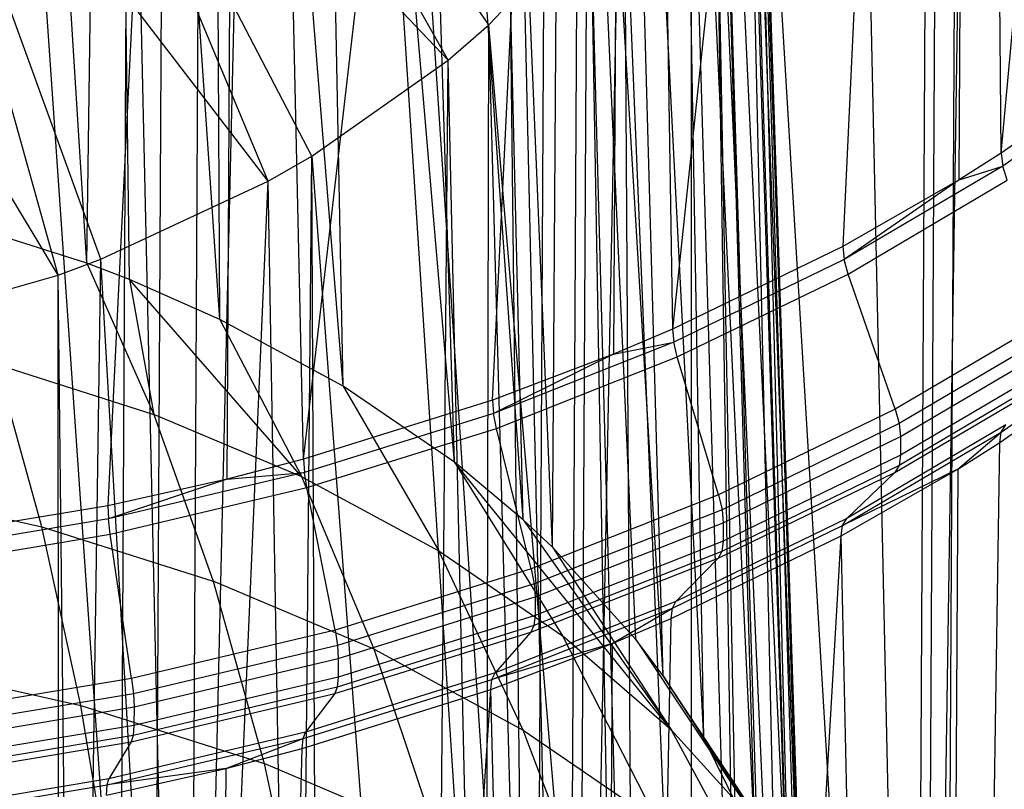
# Model space of a CAD drawing. Extents: x -3.54 to 3.54, y 0.19 to 5.65.
# Tile 18 of 62: x -1.95 to -1.63, y 1.64 to 1.89. Entities that reach past the tile are written whole.
import ezdxf

# ---------------------------------------------------------------- set-up
doc = ezdxf.new("R2010")
doc.units = 0
doc.header["$MEASUREMENT"] = 0
doc.layers.get('0').update_dxf_attribs({"color": 13, "linetype": 'CONTINUOUS'})

# ---------------------------------------------------------------- blocks, each defined once
blk = doc.blocks.new('EASY_RIGHT_PM_STL')
at = {"color": 0}
for p, q in [((-1.78768, 1.24154, 3.28879), (-1.77496, 3.60785, 5.65506)), ((-1.78768, 1.24154, 3.28879), (-1.77496, 3.60785, 5.65506)), ((-1.66385, 1.18745, 3.34221), (-1.65113, 3.55376, 5.70848)), ((-1.66385, 1.18745, 3.34221), (-1.65113, 3.55376, 5.70848)), ((-1.92337, 1.27866, 3.2524), (-1.91319, 3.1717, 5.14542)), ((-1.92337, 1.27866, 3.2524), (-1.91319, 3.1717, 5.14542)), ((-1.78768, 1.24154, 3.28879), (-1.91319, 3.1717, 5.14542)), ((-1.78768, 1.24154, 3.28879), (-1.91319, 3.1717, 5.14542)), ((-1.80932, 3.14515, 5.17141), (-1.78768, 1.24154, 3.28879)), ((-1.80932, 3.14515, 5.17141), (-1.78768, 1.24154, 3.28879)), ((-1.63528, 1.84386, 5.64834), (-1.54903, 2.79108, 6.47062)), ((-1.63528, 1.84386, 5.64834), (-1.54903, 2.79108, 6.47062)), ((-1.6442, 2.72021, 6.542), (-1.74223, 1.78658, 5.70619)), ((-1.6442, 2.72021, 6.542), (-1.74223, 1.78658, 5.70619)), ((-1.6442, 2.72021, 6.542), (-1.68688, 1.81347, 5.67901)), ((-1.6442, 2.72021, 6.542), (-1.68688, 1.81347, 5.67901)), ((-1.64896, 1.83524, 5.65703), (-1.6442, 2.72021, 6.542)), ((-1.64896, 1.83524, 5.65703), (-1.6442, 2.72021, 6.542)), ((-1.63528, 1.84386, 5.64834), (-1.6442, 2.72021, 6.542)), ((-1.63528, 1.84386, 5.64834), (-1.6442, 2.72021, 6.542)), ((-1.86232, 1.74422, 5.7492), (-1.75668, 2.66342, 6.5994)), ((-1.86232, 1.74422, 5.7492), (-1.75668, 2.66342, 6.5994)), ((-1.80088, 1.76344, 5.72965), (-1.75668, 2.66342, 6.5994)), ((-1.80088, 1.76344, 5.72965), (-1.75668, 2.66342, 6.5994)), ((-1.75668, 2.66342, 6.5994), (-1.76144, 1.77844, 5.71443)), ((-1.75668, 2.66342, 6.5994), (-1.76144, 1.77844, 5.71443)), ((-1.75668, 2.66342, 6.5994), (-1.74223, 1.78658, 5.70619)), ((-1.75668, 2.66342, 6.5994), (-1.74223, 1.78658, 5.70619)), ((-1.65907, 0.29882, 4.23084), (-1.64635, 2.66512, 6.5971)), ((-1.65907, 0.29882, 4.23084), (-1.64635, 2.66512, 6.5971)), ((-1.90037, 1.22983, 3.30111), (-1.9974, 2.63653, 4.66924)), ((-1.90037, 1.22983, 3.30111), (-1.9974, 2.63653, 4.66924)), ((-1.90037, 1.22983, 3.30111), (-1.93186, 2.62564, 4.67978)), ((-1.90037, 1.22983, 3.30111), (-1.93186, 2.62564, 4.67978)), ((-1.88242, 2.62275, 6.64075), (-1.92602, 1.7291, 5.76466)), ((-1.88242, 2.62275, 6.64075), (-1.92602, 1.7291, 5.76466)), ((-1.88717, 1.73777, 5.75578), (-1.88242, 2.62275, 6.64075)), ((-1.88717, 1.73777, 5.75578), (-1.88242, 2.62275, 6.64075)), ((-1.86232, 1.74422, 5.7492), (-1.88242, 2.62275, 6.64075)), ((-1.86232, 1.74422, 5.7492), (-1.88242, 2.62275, 6.64075)), ((-1.89291, 2.61697, 4.68823), (-1.90037, 1.22983, 3.30111)), ((-1.89291, 2.61697, 4.68823), (-1.90037, 1.22983, 3.30111)), ((-1.90037, 1.22983, 3.30111), (-1.86799, 2.61052, 4.69455)), ((-1.90037, 1.22983, 3.30111), (-1.86799, 2.61052, 4.69455)), ((-1.7742, 1.18916, 3.3411), (-1.86799, 2.61052, 4.69455)), ((-1.7742, 1.18916, 3.3411), (-1.86799, 2.61052, 4.69455)), ((-1.78232, 0.24473, 4.28559), (-1.7696, 2.61103, 6.65186)), ((-1.78232, 0.24473, 4.28559), (-1.7696, 2.61103, 6.65186)), ((-1.7742, 1.18916, 3.3411), (-1.80634, 2.59131, 4.71343)), ((-1.7742, 1.18916, 3.3411), (-1.80634, 2.59131, 4.71343)), ((-1.91761, 0.20761, 4.32343), (-1.90489, 2.57392, 6.6897)), ((-1.91761, 0.20761, 4.32343), (-1.90489, 2.57392, 6.6897)), ((-1.76674, 2.5763, 4.72823), (-1.7742, 1.18916, 3.3411)), ((-1.76674, 2.5763, 4.72823), (-1.7742, 1.18916, 3.3411)), ((-1.7742, 1.18916, 3.3411), (-1.74745, 2.56816, 4.73627)), ((-1.7742, 1.18916, 3.3411), (-1.74745, 2.56816, 4.73627)), ((-1.6611, 1.13236, 3.39729), (-1.74745, 2.56816, 4.73627)), ((-1.6611, 1.13236, 3.39729), (-1.74745, 2.56816, 4.73627)), ((-1.6611, 1.13236, 3.39729), (-1.6918, 2.54127, 4.76285)), ((-1.6611, 1.13236, 3.39729), (-1.6918, 2.54127, 4.76285)), ((-1.65365, 2.51951, 4.78442), (-1.6611, 1.13236, 3.39729)), ((-1.65365, 2.51951, 4.78442), (-1.6611, 1.13236, 3.39729)), ((-1.6611, 1.13236, 3.39729), (-1.63988, 2.51088, 4.79296)), ((-1.6611, 1.13236, 3.39729), (-1.63988, 2.51088, 4.79296)), ((-1.93287, 1.80805, 4.30989), (-1.96571, 2.33362, 4.84238)), ((-1.93287, 1.80805, 4.30989), (-1.96571, 2.33362, 4.84238)), ((-1.93287, 1.80805, 4.30989), (-1.92584, 2.31956, 4.85623)), ((-1.93287, 1.80805, 4.30989), (-1.92584, 2.31956, 4.85623)), ((-1.88955, 1.78977, 4.32794), (-1.92584, 2.31956, 4.85623)), ((-1.91902, 1.80272, 4.31515), (-1.92584, 2.31956, 4.85623)), ((-1.88955, 1.78977, 4.32794), (-1.92584, 2.31956, 4.85623)), ((-1.91902, 1.80272, 4.31515), (-1.92584, 2.31956, 4.85623)), ((-1.84951, 1.76807, 4.34942), (-1.8926, 2.30471, 4.8709)), ((-1.84951, 1.76807, 4.34942), (-1.8926, 2.30471, 4.8709)), ((-1.88955, 1.78977, 4.32794), (-1.8926, 2.30471, 4.8709)), ((-1.88955, 1.78977, 4.32794), (-1.8926, 2.30471, 4.8709)), ((-1.81328, 1.74324, 4.37406), (-1.85949, 2.28648, 4.88895)), ((-1.81328, 1.74324, 4.37406), (-1.85949, 2.28648, 4.88895)), ((-1.84951, 1.76807, 4.34942), (-1.85949, 2.28648, 4.88895)), ((-1.84951, 1.76807, 4.34942), (-1.85949, 2.28648, 4.88895)), ((-1.79084, 1.72452, 4.39266), (-1.82915, 2.266, 4.90927)), ((-1.79084, 1.72452, 4.39266), (-1.82915, 2.266, 4.90927)), ((-1.81328, 1.74324, 4.37406), (-1.82915, 2.266, 4.90927)), ((-1.81328, 1.74324, 4.37406), (-1.82915, 2.266, 4.90927)), ((-1.78136, 1.71561, 4.40152), (-1.80349, 2.24491, 4.93022)), ((-1.78136, 1.71561, 4.40152), (-1.80349, 2.24491, 4.93022)), ((-1.79084, 1.72452, 4.39266), (-1.80349, 2.24491, 4.93022)), ((-1.79084, 1.72452, 4.39266), (-1.80349, 2.24491, 4.93022)), ((-1.78136, 1.71561, 4.40152), (-1.77797, 2.21908, 4.95592)), ((-1.78136, 1.71561, 4.40152), (-1.77797, 2.21908, 4.95592)), ((-1.74528, 1.67375, 4.44319), (-1.77797, 2.21908, 4.95592)), ((-1.75417, 1.68556, 4.43143), (-1.77797, 2.21908, 4.95592)), ((-1.74528, 1.67375, 4.44319), (-1.77797, 2.21908, 4.95592)), ((-1.75417, 1.68556, 4.43143), (-1.77797, 2.21908, 4.95592)), ((-1.73209, 1.65349, 4.46337), (-1.76, 2.19645, 4.97845)), ((-1.73209, 1.65349, 4.46337), (-1.76, 2.19645, 4.97845)), ((-1.74528, 1.67375, 4.44319), (-1.76, 2.19645, 4.97845)), ((-1.74528, 1.67375, 4.44319), (-1.76, 2.19645, 4.97845)), ((-1.71542, 1.61984, 4.49693), (-1.74116, 2.16587, 5.00893)), ((-1.71542, 1.61984, 4.49693), (-1.74116, 2.16587, 5.00893)), ((-1.73209, 1.65349, 4.46337), (-1.74116, 2.16587, 5.00893)), ((-1.73209, 1.65349, 4.46337), (-1.74116, 2.16587, 5.00893)), ((-1.70437, 1.58507, 4.53165), (-1.73068, 2.14295, 5.03179)), ((-1.71456, 1.6177, 4.49907), (-1.73068, 2.14295, 5.03179)), ((-1.70437, 1.58507, 4.53165), (-1.73068, 2.14295, 5.03179)), ((-1.71456, 1.6177, 4.49907), (-1.73068, 2.14295, 5.03179)), ((-1.71542, 1.61984, 4.49693), (-1.73068, 2.14295, 5.03179)), ((-1.71542, 1.61984, 4.49693), (-1.73068, 2.14295, 5.03179)), ((-1.69988, 1.55853, 4.55816), (-1.72022, 2.10855, 5.06614)), ((-1.69988, 1.55853, 4.55816), (-1.72022, 2.10855, 5.06614)), ((-1.70437, 1.58507, 4.53165), (-1.72022, 2.10855, 5.06614)), ((-1.70437, 1.58507, 4.53165), (-1.72022, 2.10855, 5.06614)), ((-1.69911, 1.54964, 4.56705), (-1.71666, 2.08647, 5.08819)), ((-1.69911, 1.54964, 4.56705), (-1.71666, 2.08647, 5.08819)), ((-1.69988, 1.55853, 4.55816), (-1.71666, 2.08647, 5.08819)), ((-1.69988, 1.55853, 4.55816), (-1.71666, 2.08647, 5.08819)), ((-1.70179, 1.49852, 4.61818), (-1.71602, 2.04947, 5.12519)), ((-1.69969, 1.51403, 4.60266), (-1.71602, 2.04947, 5.12519)), ((-1.70179, 1.49852, 4.61818), (-1.71602, 2.04947, 5.12519)), ((-1.69969, 1.51403, 4.60266), (-1.71602, 2.04947, 5.12519)), ((-1.69911, 1.54964, 4.56705), (-1.71602, 2.04947, 5.12519)), ((-1.69911, 1.54964, 4.56705), (-1.71602, 2.04947, 5.12519)), ((-1.81529, 1.87417, 5.30103), (-1.91046, 2.043, 5.32758)), ((-1.80205, 1.8856, 5.28952), (-1.91046, 2.043, 5.32758)), ((-1.81529, 1.87417, 5.30103), (-1.91046, 2.043, 5.32758)), ((-1.80205, 1.8856, 5.28952), (-1.91046, 2.043, 5.32758)), ((-1.70612, 1.47873, 4.638), (-1.71848, 2.02919, 5.14549)), ((-1.70612, 1.47873, 4.638), (-1.71848, 2.02919, 5.14549)), ((-1.70179, 1.49852, 4.61818), (-1.71848, 2.02919, 5.14549)), ((-1.70179, 1.49852, 4.61818), (-1.71848, 2.02919, 5.14549)), ((-1.87387, 1.83473, 5.34079), (-1.9489, 2.01453, 5.35626)), ((-1.8597, 1.84291, 5.33253), (-1.9489, 2.01453, 5.35626)), ((-1.87387, 1.83473, 5.34079), (-1.9489, 2.01453, 5.35626)), ((-1.8597, 1.84291, 5.33253), (-1.9489, 2.01453, 5.35626)), ((-1.81529, 1.87417, 5.30103), (-1.9489, 2.01453, 5.35626)), ((-1.81529, 1.87417, 5.30103), (-1.9489, 2.01453, 5.35626)), ((-1.94225, 1.80415, 5.37173), (-1.99467, 1.99214, 5.37889)), ((-1.92837, 1.80932, 5.36649), (-1.99467, 1.99214, 5.37889)), ((-1.94225, 1.80415, 5.37173), (-1.99467, 1.99214, 5.37889)), ((-1.92837, 1.80932, 5.36649), (-1.99467, 1.99214, 5.37889)), ((-1.87387, 1.83473, 5.34079), (-1.99467, 1.99214, 5.37889)), ((-1.87387, 1.83473, 5.34079), (-1.99467, 1.99214, 5.37889)), ((-1.72871, 1.99105, 5.18369), (-1.70612, 1.47873, 4.638)), ((-1.72022, 1.43997, 4.67683), (-1.72871, 1.99105, 5.18369)), ((-1.72022, 1.43997, 4.67683), (-1.72871, 1.99105, 5.18369)), ((-1.7183, 1.44421, 4.67258), (-1.72871, 1.99105, 5.18369)), ((-1.7183, 1.44421, 4.67258), (-1.72871, 1.99105, 5.18369)), ((-1.72871, 1.99105, 5.18369), (-1.70612, 1.47873, 4.638)), ((-1.94225, 1.80415, 5.37173), (-2.04592, 1.97674, 5.39457)), ((-1.94225, 1.80415, 5.37173), (-2.04592, 1.97674, 5.39457)), ((-1.73607, 1.41094, 4.70595), (-1.73608, 1.9733, 5.20147)), ((-1.73607, 1.41094, 4.70595), (-1.73608, 1.9733, 5.20147)), ((-1.72022, 1.43997, 4.67683), (-1.73608, 1.9733, 5.20147)), ((-1.72022, 1.43997, 4.67683), (-1.73608, 1.9733, 5.20147)), ((-1.75446, 1.38514, 4.73185), (-1.75778, 1.93567, 5.23922)), ((-1.75446, 1.38514, 4.73185), (-1.75778, 1.93567, 5.23922)), ((-1.73607, 1.41094, 4.70595), (-1.75778, 1.93567, 5.23922)), ((-1.73607, 1.41094, 4.70595), (-1.75778, 1.93567, 5.23922)), ((-1.80205, 1.8856, 5.28952), (-1.76877, 1.92096, 5.25399)), ((-1.80205, 1.8856, 5.28952), (-1.76877, 1.92096, 5.25399)), ((-1.75919, 1.37937, 4.73765), (-1.76877, 1.92096, 5.25399)), ((-1.75919, 1.37937, 4.73765), (-1.76877, 1.92096, 5.25399)), ((-1.75446, 1.38514, 4.73185), (-1.76877, 1.92096, 5.25399)), ((-1.75446, 1.38514, 4.73185), (-1.76877, 1.92096, 5.25399)), ((-1.81529, 1.87417, 5.30103), (-1.80205, 1.8856, 5.28952)), ((-1.81529, 1.87417, 5.30103), (-1.80205, 1.8856, 5.28952)), ((-1.80321, 1.33612, 4.78113), (-1.80205, 1.8856, 5.28952)), ((-1.80321, 1.33612, 4.78113), (-1.80205, 1.8856, 5.28952)), ((-1.78735, 1.34992, 4.76725), (-1.80205, 1.8856, 5.28952)), ((-1.78735, 1.34992, 4.76725), (-1.80205, 1.8856, 5.28952)), ((-1.75919, 1.37937, 4.73765), (-1.80205, 1.8856, 5.28952)), ((-1.75919, 1.37937, 4.73765), (-1.80205, 1.8856, 5.28952)), ((-1.58789, 1.8775, 5.61445), (-1.63528, 1.84386, 5.64834)), ((-1.58789, 1.8775, 5.61445), (-1.63528, 1.84386, 5.64834)), ((-1.8597, 1.84291, 5.33253), (-1.81529, 1.87417, 5.30103)), ((-1.8597, 1.84291, 5.33253), (-1.81529, 1.87417, 5.30103)), ((-1.82017, 1.32299, 4.79435), (-1.81529, 1.87417, 5.30103)), ((-1.82017, 1.32299, 4.79435), (-1.81529, 1.87417, 5.30103)), ((-1.80321, 1.33612, 4.78113), (-1.81529, 1.87417, 5.30103)), ((-1.80321, 1.33612, 4.78113), (-1.81529, 1.87417, 5.30103)), ((-1.58736, 1.87335, 5.61101), (-1.6348, 1.83968, 5.64493)), ((-1.58736, 1.87335, 5.61101), (-1.6348, 1.83968, 5.64493)), ((-1.87387, 1.83473, 5.34079), (-1.8597, 1.84291, 5.33253)), ((-1.87387, 1.83473, 5.34079), (-1.8597, 1.84291, 5.33253)), ((-1.86457, 1.2948, 4.82278), (-1.8597, 1.84291, 5.33253)), ((-1.86457, 1.2948, 4.82278), (-1.8597, 1.84291, 5.33253)), ((-1.8597, 1.84291, 5.33253), (-1.82017, 1.32299, 4.79435)), ((-1.8572, 1.29896, 4.81858), (-1.8597, 1.84291, 5.33253)), ((-1.8572, 1.29896, 4.81858), (-1.8597, 1.84291, 5.33253)), ((-1.8597, 1.84291, 5.33253), (-1.82017, 1.32299, 4.79435)), ((-1.63528, 1.84386, 5.64834), (-1.64896, 1.83524, 5.65703)), ((-1.63528, 1.84386, 5.64834), (-1.64896, 1.83524, 5.65703)), ((-1.63528, 1.84386, 5.64834), (-1.6348, 1.83968, 5.64493)), ((-1.63528, 1.84386, 5.64834), (-1.6348, 1.83968, 5.64493)), ((-1.6348, 1.83968, 5.64493), (-1.68645, 1.80926, 5.67563)), ((-1.6348, 1.83968, 5.64493), (-1.68645, 1.80926, 5.67563)), ((-1.64896, 1.83524, 5.65703), (-1.6348, 1.83968, 5.64493)), ((-1.64896, 1.83524, 5.65703), (-1.6348, 1.83968, 5.64493)), ((-1.63335, 1.83504, 5.64256), (-1.6348, 1.83968, 5.64493)), ((-1.63335, 1.83504, 5.64256), (-1.6348, 1.83968, 5.64493)), ((-1.92837, 1.80932, 5.36649), (-1.87387, 1.83473, 5.34079)), ((-1.92837, 1.80932, 5.36649), (-1.87387, 1.83473, 5.34079)), ((-1.89794, 1.27813, 4.83963), (-1.87387, 1.83473, 5.34079)), ((-1.89794, 1.27813, 4.83963), (-1.87387, 1.83473, 5.34079)), ((-1.86457, 1.2948, 4.82278), (-1.87387, 1.83473, 5.34079)), ((-1.86457, 1.2948, 4.82278), (-1.87387, 1.83473, 5.34079)), ((-1.64896, 1.83524, 5.65703), (-1.68688, 1.81347, 5.67901)), ((-1.64896, 1.83524, 5.65703), (-1.68688, 1.81347, 5.67901)), ((-1.64896, 1.83524, 5.65703), (-1.68645, 1.80926, 5.67563)), ((-1.64896, 1.83524, 5.65703), (-1.68645, 1.80926, 5.67563)), ((-1.68515, 1.80452, 5.67335), (-1.63335, 1.83504, 5.64256)), ((-1.68515, 1.80452, 5.67335), (-1.63335, 1.83504, 5.64256)), ((-1.93287, 1.80805, 4.30989), (-1.97888, 1.82266, 4.29553)), ((-1.93287, 1.80805, 4.30989), (-1.97888, 1.82266, 4.29553)), ((-1.68688, 1.81347, 5.67901), (-1.74223, 1.78658, 5.70619)), ((-1.68688, 1.81347, 5.67901), (-1.74223, 1.78658, 5.70619)), ((-1.68688, 1.81347, 5.67901), (-1.68645, 1.80926, 5.67563)), ((-1.68688, 1.81347, 5.67901), (-1.68645, 1.80926, 5.67563)), ((-1.94225, 1.80415, 5.37173), (-1.92837, 1.80932, 5.36649)), ((-1.94225, 1.80415, 5.37173), (-1.92837, 1.80932, 5.36649)), ((-1.9362, 1.26277, 4.8552), (-1.92837, 1.80932, 5.36649)), ((-1.9362, 1.26277, 4.8552), (-1.92837, 1.80932, 5.36649)), ((-1.91902, 1.80272, 4.31515), (-1.93287, 1.80805, 4.30989)), ((-1.93287, 1.80805, 4.30989), (-1.91104, 1.75885, 4.19977)), ((-1.91902, 1.80272, 4.31515), (-1.93287, 1.80805, 4.30989)), ((-1.93287, 1.80805, 4.30989), (-1.91104, 1.75885, 4.19977)), ((-1.89794, 1.27813, 4.83963), (-1.92837, 1.80932, 5.36649)), ((-1.89794, 1.27813, 4.83963), (-1.92837, 1.80932, 5.36649)), ((-1.68645, 1.80926, 5.67563), (-1.74186, 1.78235, 5.70284)), ((-1.68645, 1.80926, 5.67563), (-1.74186, 1.78235, 5.70284)), ((-1.68515, 1.80452, 5.67335), (-1.68645, 1.80926, 5.67563)), ((-1.68515, 1.80452, 5.67335), (-1.68645, 1.80926, 5.67563)), ((-2.00524, 1.78622, 5.39), (-1.94225, 1.80415, 5.37173)), ((-2.00524, 1.78622, 5.39), (-1.94225, 1.80415, 5.37173)), ((-1.94184, 1.26081, 4.85719), (-1.94225, 1.80415, 5.37173)), ((-1.94184, 1.26081, 4.85719), (-1.94225, 1.80415, 5.37173)), ((-1.9362, 1.26277, 4.8552), (-1.94225, 1.80415, 5.37173)), ((-1.9362, 1.26277, 4.8552), (-1.94225, 1.80415, 5.37173)), ((-1.74073, 1.77753, 5.70064), (-1.68515, 1.80452, 5.67335)), ((-1.74073, 1.77753, 5.70064), (-1.68515, 1.80452, 5.67335)), ((-1.66977, 1.76057, 5.65826), (-1.68515, 1.80452, 5.67335)), ((-1.66977, 1.76057, 5.65826), (-1.68515, 1.80452, 5.67335)), ((-1.88955, 1.78977, 4.32794), (-1.91902, 1.80272, 4.31515)), ((-1.88955, 1.78977, 4.32794), (-1.91902, 1.80272, 4.31515)), ((-1.86287, 1.73853, 4.21984), (-1.91902, 1.80272, 4.31515)), ((-1.91902, 1.80272, 4.31515), (-1.91104, 1.75885, 4.19977)), ((-1.91902, 1.80272, 4.31515), (-1.91104, 1.75885, 4.19977)), ((-1.86287, 1.73853, 4.21984), (-1.91902, 1.80272, 4.31515)), ((-1.61615, 1.79215, 5.62639), (-1.66977, 1.76057, 5.65826)), ((-1.61615, 1.79215, 5.62639), (-1.66977, 1.76057, 5.65826)), ((-1.84951, 1.76807, 4.34942), (-1.88955, 1.78977, 4.32794)), ((-1.88955, 1.78977, 4.32794), (-1.86287, 1.73853, 4.21984)), ((-1.84951, 1.76807, 4.34942), (-1.88955, 1.78977, 4.32794)), ((-1.88955, 1.78977, 4.32794), (-1.86287, 1.73853, 4.21984)), ((-1.74223, 1.78658, 5.70619), (-1.76144, 1.77844, 5.71443)), ((-1.74223, 1.78658, 5.70619), (-1.76144, 1.77844, 5.71443)), ((-1.74223, 1.78658, 5.70619), (-1.74186, 1.78235, 5.70284)), ((-1.74223, 1.78658, 5.70619), (-1.74186, 1.78235, 5.70284)), ((-1.6147, 1.78751, 5.62402), (-1.66847, 1.75584, 5.65598)), ((-1.6147, 1.78751, 5.62402), (-1.66847, 1.75584, 5.65598)), ((-1.63527, 1.75308, 5.55834), (-1.58783, 1.78675, 5.52441)), ((-1.63527, 1.75308, 5.55834), (-1.58783, 1.78675, 5.52441)), ((-1.74186, 1.78235, 5.70284), (-1.80057, 1.75917, 5.72633)), ((-1.74186, 1.78235, 5.70284), (-1.80057, 1.75917, 5.72633)), ((-1.76144, 1.77844, 5.71443), (-1.74186, 1.78235, 5.70284)), ((-1.76144, 1.77844, 5.71443), (-1.74186, 1.78235, 5.70284)), ((-1.74073, 1.77753, 5.70064), (-1.74186, 1.78235, 5.70284)), ((-1.74073, 1.77753, 5.70064), (-1.74186, 1.78235, 5.70284)), ((-1.66804, 1.75162, 5.65261), (-1.61421, 1.78333, 5.62061)), ((-1.66804, 1.75162, 5.65261), (-1.61421, 1.78333, 5.62061)), ((-1.63579, 1.74968, 5.55416), (-1.5884, 1.78332, 5.52027)), ((-1.63579, 1.74968, 5.55416), (-1.5884, 1.78332, 5.52027)), ((-1.76144, 1.77844, 5.71443), (-1.80088, 1.76344, 5.72965)), ((-1.76144, 1.77844, 5.71443), (-1.80088, 1.76344, 5.72965)), ((-1.76144, 1.77844, 5.71443), (-1.80057, 1.75917, 5.72633)), ((-1.76144, 1.77844, 5.71443), (-1.80057, 1.75917, 5.72633)), ((-1.79961, 1.75429, 5.7242), (-1.74073, 1.77753, 5.70064)), ((-1.79961, 1.75429, 5.7242), (-1.74073, 1.77753, 5.70064)), ((-1.72729, 1.73263, 5.68651), (-1.74073, 1.77753, 5.70064)), ((-1.72729, 1.73263, 5.68651), (-1.74073, 1.77753, 5.70064)), ((-1.61425, 1.77729, 5.61457), (-1.66807, 1.74558, 5.64657)), ((-1.61425, 1.77729, 5.61457), (-1.66807, 1.74558, 5.64657)), ((-1.94751, 1.7222, 4.07421), (-1.9622, 1.77509, 4.1838)), ((-1.9622, 1.77509, 4.1838), (-1.91104, 1.75885, 4.19977)), ((-1.9622, 1.77509, 4.1838), (-1.91104, 1.75885, 4.19977)), ((-1.94751, 1.7222, 4.07421), (-1.9622, 1.77509, 4.1838)), ((-1.61477, 1.77389, 5.6104), (-1.66854, 1.74221, 5.64236)), ((-1.61477, 1.77389, 5.6104), (-1.66854, 1.74221, 5.64236)), ((-1.66988, 1.73994, 5.63763), (-1.61626, 1.77152, 5.60576)), ((-1.66988, 1.73994, 5.63763), (-1.61626, 1.77152, 5.60576)), ((-1.81328, 1.74324, 4.37406), (-1.84951, 1.76807, 4.34942)), ((-1.84951, 1.76807, 4.34942), (-1.81834, 1.71439, 4.24373)), ((-1.81328, 1.74324, 4.37406), (-1.84951, 1.76807, 4.34942)), ((-1.84951, 1.76807, 4.34942), (-1.81834, 1.71439, 4.24373)), ((-1.80088, 1.76344, 5.72965), (-1.86232, 1.74422, 5.7492)), ((-1.80088, 1.76344, 5.72965), (-1.86232, 1.74422, 5.7492)), ((-1.80088, 1.76344, 5.72965), (-1.80057, 1.75917, 5.72633)), ((-1.80088, 1.76344, 5.72965), (-1.80057, 1.75917, 5.72633)), ((-1.66977, 1.76057, 5.65826), (-1.72729, 1.73263, 5.68651)), ((-1.66977, 1.76057, 5.65826), (-1.72729, 1.73263, 5.68651)), ((-1.66977, 1.76057, 5.65826), (-1.66847, 1.75584, 5.65598)), ((-1.66977, 1.76057, 5.65826), (-1.66847, 1.75584, 5.65598)), ((-1.91104, 1.75885, 4.19977), (-1.8918, 1.70451, 4.0916)), ((-1.86287, 1.73853, 4.21984), (-1.91104, 1.75885, 4.19977)), ((-1.86287, 1.73853, 4.21984), (-1.91104, 1.75885, 4.19977)), ((-1.91104, 1.75885, 4.19977), (-1.8918, 1.70451, 4.0916)), ((-1.80057, 1.75917, 5.72633), (-1.86207, 1.73994, 5.7459)), ((-1.80057, 1.75917, 5.72633), (-1.86207, 1.73994, 5.7459)), ((-1.79961, 1.75429, 5.7242), (-1.80057, 1.75917, 5.72633)), ((-1.79961, 1.75429, 5.7242), (-1.80057, 1.75917, 5.72633)), ((-1.86129, 1.735, 5.74382), (-1.79961, 1.75429, 5.7242)), ((-1.86129, 1.735, 5.74382), (-1.79961, 1.75429, 5.7242)), ((-1.78824, 1.70857, 5.7109), (-1.79961, 1.75429, 5.7242)), ((-1.78824, 1.70857, 5.7109), (-1.79961, 1.75429, 5.7242)), ((-1.66847, 1.75584, 5.65598), (-1.72616, 1.72782, 5.68431)), ((-1.66847, 1.75584, 5.65598), (-1.72616, 1.72782, 5.68431)), ((-1.68691, 1.72266, 5.58904), (-1.63527, 1.75308, 5.55834)), ((-1.68691, 1.72266, 5.58904), (-1.63527, 1.75308, 5.55834)), ((-1.63377, 1.75545, 5.56297), (-1.68557, 1.72493, 5.59376)), ((-1.63377, 1.75545, 5.56297), (-1.68557, 1.72493, 5.59376)), ((-1.66847, 1.75584, 5.65598), (-1.66804, 1.75162, 5.65261)), ((-1.66847, 1.75584, 5.65598), (-1.66804, 1.75162, 5.65261)), ((-1.64946, 1.74106, 5.56285), (-1.63527, 1.75308, 5.55834)), ((-1.64946, 1.74106, 5.56285), (-1.63527, 1.75308, 5.55834)), ((-1.63579, 1.74968, 5.55416), (-1.63527, 1.75308, 5.55834)), ((-1.63579, 1.74968, 5.55416), (-1.63527, 1.75308, 5.55834)), ((-1.63527, 1.75308, 5.55834), (-1.63377, 1.75545, 5.56297)), ((-1.63527, 1.75308, 5.55834), (-1.63377, 1.75545, 5.56297)), ((-1.72579, 1.72358, 5.68096), (-1.66804, 1.75162, 5.65261)), ((-1.72579, 1.72358, 5.68096), (-1.66804, 1.75162, 5.65261)), ((-1.66804, 1.75162, 5.65261), (-1.66807, 1.74558, 5.64657)), ((-1.66804, 1.75162, 5.65261), (-1.66807, 1.74558, 5.64657)), ((-1.65692, 0.35391, 4.17573), (-1.63579, 1.74968, 5.55416)), ((-1.65692, 0.35391, 4.17573), (-1.63579, 1.74968, 5.55416)), ((-1.64946, 1.74106, 5.56285), (-1.63579, 1.74968, 5.55416)), ((-1.64946, 1.74106, 5.56285), (-1.63579, 1.74968, 5.55416)), ((-1.86232, 1.74422, 5.7492), (-1.88717, 1.73777, 5.75578)), ((-1.86232, 1.74422, 5.7492), (-1.88717, 1.73777, 5.75578)), ((-1.86232, 1.74422, 5.7492), (-1.86207, 1.73994, 5.7459)), ((-1.86232, 1.74422, 5.7492), (-1.86207, 1.73994, 5.7459)), ((-1.66807, 1.74558, 5.64657), (-1.72582, 1.71754, 5.67492)), ((-1.66807, 1.74558, 5.64657), (-1.72582, 1.71754, 5.67492)), ((-1.66807, 1.74558, 5.64657), (-1.66854, 1.74221, 5.64236)), ((-1.66807, 1.74558, 5.64657), (-1.66854, 1.74221, 5.64236)), ((-1.79084, 1.72452, 4.39266), (-1.81328, 1.74324, 4.37406)), ((-1.79084, 1.72452, 4.39266), (-1.81328, 1.74324, 4.37406)), ((-1.74256, 1.65606, 4.30166), (-1.81328, 1.74324, 4.37406)), ((-1.81328, 1.74324, 4.37406), (-1.77805, 1.68678, 4.27113)), ((-1.81328, 1.74324, 4.37406), (-1.77805, 1.68678, 4.27113)), ((-1.74256, 1.65606, 4.30166), (-1.81328, 1.74324, 4.37406)), ((-1.66854, 1.74221, 5.64236), (-1.72623, 1.71419, 5.67069)), ((-1.66854, 1.74221, 5.64236), (-1.72623, 1.71419, 5.67069)), ((-1.68738, 1.71929, 5.58483), (-1.64946, 1.74106, 5.56285)), ((-1.68738, 1.71929, 5.58483), (-1.64946, 1.74106, 5.56285)), ((-1.64946, 1.74106, 5.56285), (-1.68691, 1.72266, 5.58904)), ((-1.64946, 1.74106, 5.56285), (-1.68691, 1.72266, 5.58904)), ((-1.66854, 1.74221, 5.64236), (-1.66988, 1.73994, 5.63763)), ((-1.66854, 1.74221, 5.64236), (-1.66988, 1.73994, 5.63763)), ((-1.64946, 1.74106, 5.56285), (-1.65692, 0.35391, 4.17573)), ((-1.64946, 1.74106, 5.56285), (-1.65692, 0.35391, 4.17573)), ((-1.88717, 1.73777, 5.75578), (-1.92602, 1.7291, 5.76466)), ((-1.88717, 1.73777, 5.75578), (-1.92602, 1.7291, 5.76466)), ((-1.86207, 1.73994, 5.7459), (-1.92584, 1.72481, 5.76137)), ((-1.86207, 1.73994, 5.7459), (-1.92584, 1.72481, 5.76137)), ((-1.88717, 1.73777, 5.75578), (-1.92584, 1.72481, 5.76137)), ((-1.88717, 1.73777, 5.75578), (-1.92584, 1.72481, 5.76137)), ((-1.88717, 1.73777, 5.75578), (-1.86207, 1.73994, 5.7459)), ((-1.88717, 1.73777, 5.75578), (-1.86207, 1.73994, 5.7459)), ((-1.83934, 1.68238, 4.11345), (-1.86287, 1.73853, 4.21984)), ((-1.86287, 1.73853, 4.21984), (-1.81834, 1.71439, 4.24373)), ((-1.86287, 1.73853, 4.21984), (-1.81834, 1.71439, 4.24373)), ((-1.83934, 1.68238, 4.11345), (-1.86287, 1.73853, 4.21984)), ((-1.86129, 1.735, 5.74382), (-1.86207, 1.73994, 5.7459)), ((-1.86129, 1.735, 5.74382), (-1.86207, 1.73994, 5.7459)), ((-1.72741, 1.712, 5.66588), (-1.66988, 1.73994, 5.63763)), ((-1.72741, 1.712, 5.66588), (-1.66988, 1.73994, 5.63763)), ((-1.66988, 1.73994, 5.63763), (-1.68557, 1.72493, 5.59376)), ((-1.66988, 1.73994, 5.63763), (-1.68557, 1.72493, 5.59376)), ((-2.00573, 1.7352, 4.06152), (-1.94751, 1.7222, 4.07421)), ((-2.00573, 1.7352, 4.06152), (-1.94751, 1.7222, 4.07421)), ((-1.92525, 1.71982, 5.75934), (-1.86129, 1.735, 5.74382)), ((-1.92525, 1.71982, 5.75934), (-1.86129, 1.735, 5.74382)), ((-1.85209, 1.6886, 5.73121), (-1.86129, 1.735, 5.74382)), ((-1.85209, 1.6886, 5.73121), (-1.86129, 1.735, 5.74382)), ((-1.72729, 1.73263, 5.68651), (-1.78824, 1.70857, 5.7109)), ((-1.72729, 1.73263, 5.68651), (-1.78824, 1.70857, 5.7109)), ((-1.72729, 1.73263, 5.68651), (-1.72616, 1.72782, 5.68431)), ((-1.72729, 1.73263, 5.68651), (-1.72616, 1.72782, 5.68431)), ((-1.92602, 1.7291, 5.76466), (-1.99145, 1.71821, 5.7759)), ((-1.92602, 1.7291, 5.76466), (-1.99145, 1.71821, 5.7759)), ((-1.92602, 1.7291, 5.76466), (-1.92584, 1.72481, 5.76137)), ((-1.92602, 1.7291, 5.76466), (-1.92584, 1.72481, 5.76137)), ((-1.72616, 1.72782, 5.68431), (-1.78729, 1.70369, 5.70876)), ((-1.72616, 1.72782, 5.68431), (-1.78729, 1.70369, 5.70876)), ((-1.72616, 1.72782, 5.68431), (-1.72579, 1.72358, 5.68096)), ((-1.72616, 1.72782, 5.68431), (-1.72579, 1.72358, 5.68096)), ((-1.92584, 1.72481, 5.76137), (-1.99133, 1.7139, 5.77263)), ((-1.92584, 1.72481, 5.76137), (-1.99133, 1.7139, 5.77263)), ((-1.92525, 1.71982, 5.75934), (-1.92584, 1.72481, 5.76137)), ((-1.92525, 1.71982, 5.75934), (-1.92584, 1.72481, 5.76137)), ((-1.78136, 1.71561, 4.40152), (-1.79084, 1.72452, 4.39266)), ((-1.79084, 1.72452, 4.39266), (-1.74256, 1.65606, 4.30166)), ((-1.79084, 1.72452, 4.39266), (-1.74256, 1.65606, 4.30166)), ((-1.78136, 1.71561, 4.40152), (-1.79084, 1.72452, 4.39266)), ((-1.68557, 1.72493, 5.59376), (-1.74115, 1.69794, 5.62105)), ((-1.68557, 1.72493, 5.59376), (-1.74115, 1.69794, 5.62105)), ((-1.68691, 1.72266, 5.58904), (-1.68557, 1.72493, 5.59376)), ((-1.68691, 1.72266, 5.58904), (-1.68557, 1.72493, 5.59376)), ((-1.93486, 1.6641, 3.96703), (-1.94751, 1.7222, 4.07421)), ((-1.94751, 1.7222, 4.07421), (-1.8918, 1.70451, 4.0916)), ((-1.94751, 1.7222, 4.07421), (-1.8918, 1.70451, 4.0916)), ((-1.93486, 1.6641, 3.96703), (-1.94751, 1.7222, 4.07421)), ((-1.78697, 1.69943, 5.70544), (-1.72579, 1.72358, 5.68096)), ((-1.78697, 1.69943, 5.70544), (-1.72579, 1.72358, 5.68096)), ((-1.74232, 1.69575, 5.61625), (-1.68691, 1.72266, 5.58904)), ((-1.74232, 1.69575, 5.61625), (-1.68691, 1.72266, 5.58904)), ((-1.72579, 1.72358, 5.68096), (-1.72582, 1.71754, 5.67492)), ((-1.72579, 1.72358, 5.68096), (-1.72582, 1.71754, 5.67492)), ((-1.68738, 1.71929, 5.58483), (-1.68691, 1.72266, 5.58904)), ((-1.68738, 1.71929, 5.58483), (-1.68691, 1.72266, 5.58904)), ((-1.99094, 1.70889, 5.77063), (-1.92525, 1.71982, 5.75934)), ((-1.99094, 1.70889, 5.77063), (-1.92525, 1.71982, 5.75934)), ((-1.9183, 1.67289, 5.74728), (-1.92525, 1.71982, 5.75934)), ((-1.9183, 1.67289, 5.74728), (-1.92525, 1.71982, 5.75934)), ((-1.7694, 0.29712, 4.23313), (-1.68738, 1.71929, 5.58483)), ((-1.7694, 0.29712, 4.23313), (-1.68738, 1.71929, 5.58483)), ((-1.74274, 1.6924, 5.61201), (-1.68738, 1.71929, 5.58483)), ((-1.74274, 1.6924, 5.61201), (-1.68738, 1.71929, 5.58483)), ((-1.65692, 0.35391, 4.17573), (-1.68738, 1.71929, 5.58483)), ((-1.65692, 0.35391, 4.17573), (-1.68738, 1.71929, 5.58483)), ((-1.72582, 1.71754, 5.67492), (-1.787, 1.69339, 5.6994)), ((-1.72582, 1.71754, 5.67492), (-1.787, 1.69339, 5.6994)), ((-1.75417, 1.68556, 4.43143), (-1.78136, 1.71561, 4.40152)), ((-1.78136, 1.71561, 4.40152), (-1.74256, 1.65606, 4.30166)), ((-1.75417, 1.68556, 4.43143), (-1.78136, 1.71561, 4.40152)), ((-1.78136, 1.71561, 4.40152), (-1.74256, 1.65606, 4.30166)), ((-1.72582, 1.71754, 5.67492), (-1.72623, 1.71419, 5.67069)), ((-1.72582, 1.71754, 5.67492), (-1.72623, 1.71419, 5.67069)), ((-1.79085, 1.6561, 4.13947), (-1.81834, 1.71439, 4.24373)), ((-1.81834, 1.71439, 4.24373), (-1.77805, 1.68678, 4.27113)), ((-1.79085, 1.6561, 4.13947), (-1.81834, 1.71439, 4.24373)), ((-1.81834, 1.71439, 4.24373), (-1.77805, 1.68678, 4.27113)), ((-1.78835, 1.68794, 5.69027), (-1.72741, 1.712, 5.66588)), ((-1.78835, 1.68794, 5.69027), (-1.72741, 1.712, 5.66588)), ((-1.72623, 1.71419, 5.67069), (-1.78736, 1.69007, 5.69514)), ((-1.72623, 1.71419, 5.67069), (-1.78736, 1.69007, 5.69514)), ((-1.72741, 1.712, 5.66588), (-1.74115, 1.69794, 5.62105)), ((-1.72741, 1.712, 5.66588), (-1.74115, 1.69794, 5.62105)), ((-1.72623, 1.71419, 5.67069), (-1.72741, 1.712, 5.66588)), ((-1.72623, 1.71419, 5.67069), (-1.72741, 1.712, 5.66588)), ((-1.78824, 1.70857, 5.7109), (-1.85209, 1.6886, 5.73121)), ((-1.78824, 1.70857, 5.7109), (-1.85209, 1.6886, 5.73121)), ((-1.78824, 1.70857, 5.7109), (-1.78729, 1.70369, 5.70876)), ((-1.78824, 1.70857, 5.7109), (-1.78729, 1.70369, 5.70876)), ((-1.8918, 1.70451, 4.0916), (-1.87521, 1.64516, 3.98564)), ((-1.83934, 1.68238, 4.11345), (-1.8918, 1.70451, 4.0916)), ((-1.83934, 1.68238, 4.11345), (-1.8918, 1.70451, 4.0916)), ((-1.8918, 1.70451, 4.0916), (-1.87521, 1.64516, 3.98564)), ((-1.78729, 1.70369, 5.70876), (-1.85132, 1.68366, 5.72914)), ((-1.78729, 1.70369, 5.70876), (-1.85132, 1.68366, 5.72914)), ((-1.78729, 1.70369, 5.70876), (-1.78697, 1.69943, 5.70544)), ((-1.78729, 1.70369, 5.70876), (-1.78697, 1.69943, 5.70544)), ((-1.85107, 1.67938, 5.72583), (-1.78697, 1.69943, 5.70544)), ((-1.85107, 1.67938, 5.72583), (-1.78697, 1.69943, 5.70544)), ((-1.78697, 1.69943, 5.70544), (-1.787, 1.69339, 5.6994)), ((-1.78697, 1.69943, 5.70544), (-1.787, 1.69339, 5.6994)), ((-1.80103, 1.67257, 5.63973), (-1.74232, 1.69575, 5.61625)), ((-1.80103, 1.67257, 5.63973), (-1.74232, 1.69575, 5.61625)), ((-1.74115, 1.69794, 5.62105), (-1.80004, 1.6747, 5.64461)), ((-1.74115, 1.69794, 5.62105), (-1.80004, 1.6747, 5.64461)), ((-1.76195, 1.68426, 5.62025), (-1.74232, 1.69575, 5.61625)), ((-1.76195, 1.68426, 5.62025), (-1.74232, 1.69575, 5.61625)), ((-1.74274, 1.6924, 5.61201), (-1.74232, 1.69575, 5.61625)), ((-1.74274, 1.6924, 5.61201), (-1.74232, 1.69575, 5.61625)), ((-1.74232, 1.69575, 5.61625), (-1.74115, 1.69794, 5.62105)), ((-1.74232, 1.69575, 5.61625), (-1.74115, 1.69794, 5.62105)), ((-1.787, 1.69339, 5.6994), (-1.8511, 1.67334, 5.71979)), ((-1.787, 1.69339, 5.6994), (-1.8511, 1.67334, 5.71979)), ((-1.787, 1.69339, 5.6994), (-1.78736, 1.69007, 5.69514)), ((-1.787, 1.69339, 5.6994), (-1.78736, 1.69007, 5.69514)), ((-1.7694, 0.29712, 4.23313), (-1.74274, 1.6924, 5.61201)), ((-1.7694, 0.29712, 4.23313), (-1.74274, 1.6924, 5.61201)), ((-1.76195, 1.68426, 5.62025), (-1.74274, 1.6924, 5.61201)), ((-1.76195, 1.68426, 5.62025), (-1.74274, 1.6924, 5.61201)), ((-1.78736, 1.69007, 5.69514), (-1.85139, 1.67004, 5.71551)), ((-1.78736, 1.69007, 5.69514), (-1.85139, 1.67004, 5.71551)), ((-1.78736, 1.69007, 5.69514), (-1.78835, 1.68794, 5.69027)), ((-1.78736, 1.69007, 5.69514), (-1.78835, 1.68794, 5.69027)), ((-1.85209, 1.6886, 5.73121), (-1.9183, 1.67289, 5.74728)), ((-1.85209, 1.6886, 5.73121), (-1.9183, 1.67289, 5.74728)), ((-1.8522, 1.66797, 5.71058), (-1.78835, 1.68794, 5.69027)), ((-1.8522, 1.66797, 5.71058), (-1.78835, 1.68794, 5.69027)), ((-1.85209, 1.6886, 5.73121), (-1.85132, 1.68366, 5.72914)), ((-1.85209, 1.6886, 5.73121), (-1.85132, 1.68366, 5.72914)), ((-1.78835, 1.68794, 5.69027), (-1.80004, 1.6747, 5.64461)), ((-1.78835, 1.68794, 5.69027), (-1.80004, 1.6747, 5.64461)), ((-1.77805, 1.68678, 4.27113), (-1.74698, 1.62603, 4.16931)), ((-1.74256, 1.65606, 4.30166), (-1.77805, 1.68678, 4.27113)), ((-1.74256, 1.65606, 4.30166), (-1.77805, 1.68678, 4.27113)), ((-1.77805, 1.68678, 4.27113), (-1.74698, 1.62603, 4.16931)), ((-1.85132, 1.68366, 5.72914), (-1.91771, 1.66791, 5.74525)), ((-1.85132, 1.68366, 5.72914), (-1.91771, 1.66791, 5.74525)), ((-1.85132, 1.68366, 5.72914), (-1.85107, 1.67938, 5.72583)), ((-1.85132, 1.68366, 5.72914), (-1.85107, 1.67938, 5.72583)), ((-1.81904, 1.62146, 4.00904), (-1.83934, 1.68238, 4.11345)), ((-1.83934, 1.68238, 4.11345), (-1.79085, 1.6561, 4.13947)), ((-1.83934, 1.68238, 4.11345), (-1.79085, 1.6561, 4.13947)), ((-1.81904, 1.62146, 4.00904), (-1.83934, 1.68238, 4.11345)), ((-1.80139, 1.66926, 5.63547), (-1.76195, 1.68426, 5.62025)), ((-1.80139, 1.66926, 5.63547), (-1.76195, 1.68426, 5.62025)), ((-1.76195, 1.68426, 5.62025), (-1.80103, 1.67257, 5.63973)), ((-1.76195, 1.68426, 5.62025), (-1.80103, 1.67257, 5.63973)), ((-1.76195, 1.68426, 5.62025), (-1.7694, 0.29712, 4.23313)), ((-1.76195, 1.68426, 5.62025), (-1.7694, 0.29712, 4.23313)), ((-1.74528, 1.67375, 4.44319), (-1.75417, 1.68556, 4.43143)), ((-1.75417, 1.68556, 4.43143), (-1.71233, 1.62264, 4.33491)), ((-1.74528, 1.67375, 4.44319), (-1.75417, 1.68556, 4.43143)), ((-1.75417, 1.68556, 4.43143), (-1.71233, 1.62264, 4.33491)), ((-1.91753, 1.66361, 5.74196), (-1.85107, 1.67938, 5.72583)), ((-1.91753, 1.66361, 5.74196), (-1.85107, 1.67938, 5.72583)), ((-1.85107, 1.67938, 5.72583), (-1.8511, 1.67334, 5.71979)), ((-1.85107, 1.67938, 5.72583), (-1.8511, 1.67334, 5.71979)), ((-1.9972, 1.67802, 3.95344), (-1.93486, 1.6641, 3.96703)), ((-1.9972, 1.67802, 3.95344), (-1.93486, 1.6641, 3.96703)), ((-1.9183, 1.67289, 5.74728), (-1.98629, 1.66157, 5.75896)), ((-1.9183, 1.67289, 5.74728), (-1.98629, 1.66157, 5.75896)), ((-1.9183, 1.67289, 5.74728), (-1.91771, 1.66791, 5.74525)), ((-1.9183, 1.67289, 5.74728), (-1.91771, 1.66791, 5.74525)), ((-1.8511, 1.67334, 5.71979), (-1.91756, 1.65757, 5.73592)), ((-1.8511, 1.67334, 5.71979), (-1.91756, 1.65757, 5.73592)), ((-1.80004, 1.6747, 5.64461), (-1.86172, 1.65541, 5.66423)), ((-1.80004, 1.6747, 5.64461), (-1.86172, 1.65541, 5.66423)), ((-1.8511, 1.67334, 5.71979), (-1.85139, 1.67004, 5.71551)), ((-1.8511, 1.67334, 5.71979), (-1.85139, 1.67004, 5.71551)), ((-1.80103, 1.67257, 5.63973), (-1.80004, 1.6747, 5.64461)), ((-1.80103, 1.67257, 5.63973), (-1.80004, 1.6747, 5.64461)), ((-1.73209, 1.65349, 4.46337), (-1.74528, 1.67375, 4.44319)), ((-1.73209, 1.65349, 4.46337), (-1.74528, 1.67375, 4.44319)), ((-1.68778, 1.58699, 4.37044), (-1.74528, 1.67375, 4.44319)), ((-1.74528, 1.67375, 4.44319), (-1.71233, 1.62264, 4.33491)), ((-1.74528, 1.67375, 4.44319), (-1.71233, 1.62264, 4.33491)), ((-1.68778, 1.58699, 4.37044), (-1.74528, 1.67375, 4.44319)), ((-1.85139, 1.67004, 5.71551), (-1.91779, 1.65429, 5.73163)), ((-1.85139, 1.67004, 5.71551), (-1.91779, 1.65429, 5.73163)), ((-1.86253, 1.65334, 5.6593), (-1.80103, 1.67257, 5.63973)), ((-1.86253, 1.65334, 5.6593), (-1.80103, 1.67257, 5.63973)), ((-1.85139, 1.67004, 5.71551), (-1.8522, 1.66797, 5.71058)), ((-1.85139, 1.67004, 5.71551), (-1.8522, 1.66797, 5.71058)), ((-1.80139, 1.66926, 5.63547), (-1.80103, 1.67257, 5.63973)), ((-1.80139, 1.66926, 5.63547), (-1.80103, 1.67257, 5.63973)), ((-1.91771, 1.66791, 5.74525), (-1.9859, 1.65656, 5.75697)), ((-1.91771, 1.66791, 5.74525), (-1.9859, 1.65656, 5.75697)), ((-1.91841, 1.65226, 5.72665), (-1.8522, 1.66797, 5.71058)), ((-1.91841, 1.65226, 5.72665), (-1.8522, 1.66797, 5.71058)), ((-1.91771, 1.66791, 5.74525), (-1.91753, 1.66361, 5.74196)), ((-1.91771, 1.66791, 5.74525), (-1.91753, 1.66361, 5.74196)), ((-1.89514, 0.25644, 4.27448), (-1.80139, 1.66926, 5.63547)), ((-1.89514, 0.25644, 4.27448), (-1.80139, 1.66926, 5.63547)), ((-1.86283, 1.65004, 5.65502), (-1.80139, 1.66926, 5.63547)), ((-1.86283, 1.65004, 5.65502), (-1.80139, 1.66926, 5.63547)), ((-1.8522, 1.66797, 5.71058), (-1.86172, 1.65541, 5.66423)), ((-1.8522, 1.66797, 5.71058), (-1.86172, 1.65541, 5.66423)), ((-1.7694, 0.29712, 4.23313), (-1.80139, 1.66926, 5.63547)), ((-1.7694, 0.29712, 4.23313), (-1.80139, 1.66926, 5.63547)), ((-1.98578, 1.65225, 5.75369), (-1.91753, 1.66361, 5.74196)), ((-1.98578, 1.65225, 5.75369), (-1.91753, 1.66361, 5.74196)), ((-1.92428, 1.60095, 3.86251), (-1.93486, 1.6641, 3.96703)), ((-1.93486, 1.6641, 3.96703), (-1.87521, 1.64516, 3.98564)), ((-1.93486, 1.6641, 3.96703), (-1.87521, 1.64516, 3.98564)), ((-1.92428, 1.60095, 3.86251), (-1.93486, 1.6641, 3.96703)), ((-1.91753, 1.66361, 5.74196), (-1.91756, 1.65757, 5.73592)), ((-1.91753, 1.66361, 5.74196), (-1.91756, 1.65757, 5.73592)), ((-1.91756, 1.65757, 5.73592), (-1.98582, 1.64621, 5.74765)), ((-1.91756, 1.65757, 5.73592), (-1.98582, 1.64621, 5.74765)), ((-1.91756, 1.65757, 5.73592), (-1.91779, 1.65429, 5.73163)), ((-1.91756, 1.65757, 5.73592), (-1.91779, 1.65429, 5.73163)), ((-1.91779, 1.65429, 5.73163), (-1.98598, 1.64294, 5.74334)), ((-1.91779, 1.65429, 5.73163), (-1.98598, 1.64294, 5.74334)), ((-1.86172, 1.65541, 5.66423), (-1.92568, 1.64023, 5.67976)), ((-1.86172, 1.65541, 5.66423), (-1.92568, 1.64023, 5.67976)), ((-1.91779, 1.65429, 5.73163), (-1.91841, 1.65226, 5.72665)), ((-1.91779, 1.65429, 5.73163), (-1.91841, 1.65226, 5.72665)), ((-1.86253, 1.65334, 5.6593), (-1.86172, 1.65541, 5.66423)), ((-1.86253, 1.65334, 5.6593), (-1.86172, 1.65541, 5.66423)), ((-1.76712, 1.59332, 4.0369), (-1.79085, 1.6561, 4.13947)), ((-1.79085, 1.6561, 4.13947), (-1.74698, 1.62603, 4.16931)), ((-1.79085, 1.6561, 4.13947), (-1.74698, 1.62603, 4.16931)), ((-1.76712, 1.59332, 4.0369), (-1.79085, 1.6561, 4.13947)), ((-1.70833, 1.59257, 4.20256), (-1.74256, 1.65606, 4.30166)), ((-1.74256, 1.65606, 4.30166), (-1.71233, 1.62264, 4.33491)), ((-1.74256, 1.65606, 4.30166), (-1.71233, 1.62264, 4.33491)), ((-1.70833, 1.59257, 4.20256), (-1.74256, 1.65606, 4.30166)), ((-1.9864, 1.64094, 5.73833), (-1.91841, 1.65226, 5.72665)), ((-1.9864, 1.64094, 5.73833), (-1.91841, 1.65226, 5.72665)), ((-1.9263, 1.63821, 5.67477), (-1.86253, 1.65334, 5.6593)), ((-1.9263, 1.63821, 5.67477), (-1.86253, 1.65334, 5.6593)), ((-1.91841, 1.65226, 5.72665), (-1.92568, 1.64023, 5.67976)), ((-1.91841, 1.65226, 5.72665), (-1.92568, 1.64023, 5.67976)), ((-1.88768, 1.64359, 5.6616), (-1.86253, 1.65334, 5.6593)), ((-1.88768, 1.64359, 5.6616), (-1.86253, 1.65334, 5.6593)), ((-1.86283, 1.65004, 5.65502), (-1.86253, 1.65334, 5.6593)), ((-1.86283, 1.65004, 5.65502), (-1.86253, 1.65334, 5.6593)), ((-1.71542, 1.61984, 4.49693), (-1.73209, 1.65349, 4.46337)), ((-1.73209, 1.65349, 4.46337), (-1.68778, 1.58699, 4.37044)), ((-1.73209, 1.65349, 4.46337), (-1.68778, 1.58699, 4.37044)), ((-1.71542, 1.61984, 4.49693), (-1.73209, 1.65349, 4.46337)), ((-1.89514, 0.25644, 4.27448), (-1.86283, 1.65004, 5.65502)), ((-1.89514, 0.25644, 4.27448), (-1.86283, 1.65004, 5.65502)), ((-1.88768, 1.64359, 5.6616), (-1.86283, 1.65004, 5.65502)), ((-1.88768, 1.64359, 5.6616), (-1.86283, 1.65004, 5.65502)), ((-1.87521, 1.64516, 3.98564), (-1.86131, 1.58095, 3.88217)), ((-1.81904, 1.62146, 4.00904), (-1.87521, 1.64516, 3.98564)), ((-1.81904, 1.62146, 4.00904), (-1.87521, 1.64516, 3.98564)), ((-1.87521, 1.64516, 3.98564), (-1.86131, 1.58095, 3.88217)), ((-1.92653, 1.63492, 5.67048), (-1.88768, 1.64359, 5.6616)), ((-1.92653, 1.63492, 5.67048), (-1.88768, 1.64359, 5.6616)), ((-1.88768, 1.64359, 5.6616), (-1.9263, 1.63821, 5.67477)), ((-1.88768, 1.64359, 5.6616), (-1.9263, 1.63821, 5.67477)), ((-1.88768, 1.64359, 5.6616), (-1.89514, 0.25644, 4.27448)), ((-1.88768, 1.64359, 5.6616), (-1.89514, 0.25644, 4.27448)), ((-1.9918, 1.62731, 5.68603), (-1.9263, 1.63821, 5.67477)), ((-1.9918, 1.62731, 5.68603), (-1.9263, 1.63821, 5.67477)), ((-1.92568, 1.64023, 5.67976), (-1.99137, 1.6293, 5.69104)), ((-1.92568, 1.64023, 5.67976), (-1.99137, 1.6293, 5.69104)), ((-1.92653, 1.63492, 5.67048), (-1.9263, 1.63821, 5.67477)), ((-1.92653, 1.63492, 5.67048), (-1.9263, 1.63821, 5.67477)), ((-1.9263, 1.63821, 5.67477), (-1.92568, 1.64023, 5.67976)), ((-1.9263, 1.63821, 5.67477), (-1.92568, 1.64023, 5.67976))]:
    blk.add_line(p, q, dxfattribs=at)

msp = doc.modelspace()

# ---------------------------------------------------------------- block references
at = {"color": 0}
msp.add_blockref('EASY_RIGHT_PM_STL', (0, 0), dxfattribs=at)

doc.saveas('drawing.dxf')
